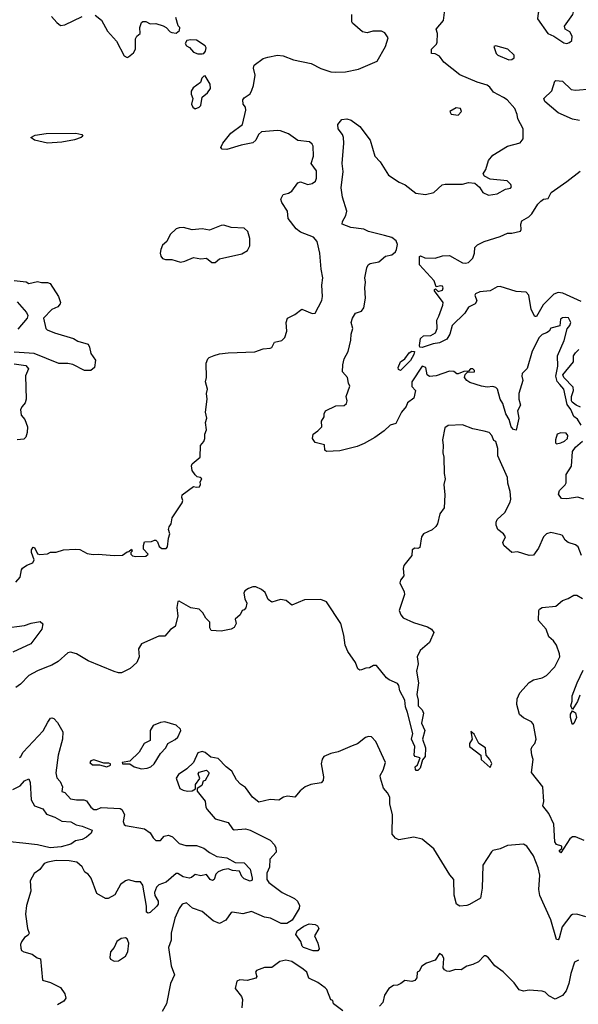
# Model space of a CAD drawing. Extents: x 1690054 to 1842981, y 782881 to 914114.
# Tile 15 of 256: x 1695922 to 1699785, y 811112 to 817920. Entities that reach past the tile are written whole.
import ezdxf

# ---------------------------------------------------------------- set-up
doc = ezdxf.new("R2010")
doc.units = 0

msp = doc.modelspace()

# ---------------------------------------------------------------- linework, layer by layer
at = {"layer": '0CON10XD'}
for points in [[(1699705, 817755.8), (1699725, 817762), (1699740, 817775), (1699743.3, 817805), (1699726.7, 817836.7), (1699693.6, 817853.6), (1699690, 817875), (1699747.5, 817955), (1699752.5, 817975), (1699748, 818005), (1699735, 818022), (1699696.4, 818036.4), (1699665, 818059.1), (1699630, 818060), (1699585, 818023.3), (1699520, 817995), (1699507.5, 817965), (1699502.5, 817925), (1699575, 817823.3), (1699615, 817806.7), (1699685, 817760), (1699705, 817755.8)], [(1695895, 814030), (1695925, 814066.2), (1695934.5, 814115), (1695942.5, 814127.5), (1695971.6, 814148.4), (1696013.3, 814165), (1696023.3, 814185), (1696003.3, 814235), (1696003.3, 814255), (1696015, 814272.5), (1696025, 814270), (1696045, 814226.7), (1696061.7, 814221.7), (1696115, 814225.8), (1696135, 814238.8), (1696175, 814238.8), (1696225.7, 814254.3), (1696305, 814259.2), (1696337.3, 814257.3), (1696389.1, 814229.1), (1696431.4, 814221.4), (1696464.6, 814225.4), (1696575.9, 814214.1), (1696633.6, 814216.4), (1696665, 814240), (1696678.3, 814241.7), (1696695, 814260), (1696700, 814245), (1696690, 814235), (1696690, 814225), (1696703, 814213), (1696725, 814207.5), (1696795, 814210), (1696810, 814225), (1696778.3, 814258.3), (1696777.5, 814285), (1696785, 814310), (1696835, 814312.5), (1696855, 814320), (1696865, 814320), (1696875, 814310), (1696888, 814278), (1696905, 814262.5), (1696935, 814262.5), (1696943.8, 814275), (1696950.8, 814335), (1696960.8, 814365), (1696952.5, 814395), (1696955.9, 814414.1), (1696968.8, 814435), (1696976.7, 814475), (1697045, 814580), (1697050, 814595), (1697042.5, 814615), (1697046.7, 814635), (1697125, 814692.5), (1697145, 814686.7), (1697165, 814690), (1697172.5, 814705), (1697170, 814725), (1697182.5, 814745), (1697170, 814755), (1697149.3, 814759.3), (1697135, 814772.5), (1697115, 814802.5), (1697111.4, 814835), (1697115, 814848), (1697171.2, 814895), (1697173.3, 814975), (1697196.2, 815003.8), (1697203.3, 815025), (1697203.8, 815055), (1697213.3, 815085), (1697207.5, 815135), (1697216.7, 815165), (1697206.7, 815205), (1697218, 815295), (1697213.3, 815335), (1697220, 815365), (1697207.5, 815415), (1697213.3, 815445), (1697212.5, 815545), (1697223.3, 815575), (1697233.3, 815585), (1697266.9, 815596.9), (1697305, 815608.5), (1697364.8, 815615.2), (1697547.4, 815622.6), (1697605, 815643.3), (1697655, 815647.5), (1697665, 815654), (1697685, 815689.2), (1697735, 815701.5), (1697755, 815722), (1697769.6, 815765), (1697764, 815826), (1697775, 815855.7), (1697825, 815882), (1697872.3, 815917.7), (1697945, 815888.8), (1697965, 815890), (1698012.6, 815977.4), (1698016.9, 816006.9), (1698012, 816085), (1698018, 816135), (1698006.1, 816193.9), (1697998, 816305), (1697979.4, 816385), (1697953.8, 816415), (1697865, 816450), (1697834.2, 816474.2), (1697779.5, 816545), (1697775.3, 816595.3), (1697736, 816655), (1697728.3, 816678.3), (1697745, 816710), (1697780.8, 816719.2), (1697803.8, 816735), (1697845, 816791.2), (1697865, 816798.8), (1697915, 816780), (1697945, 816786.2), (1697967.6, 816802.4), (1697975.5, 816825), (1697975.6, 816875), (1697938.6, 816925), (1697954.4, 816975), (1697950.8, 817045), (1697945, 817058.8), (1697925.6, 817075.6), (1697845, 817084), (1697780.8, 817130.8), (1697725, 817152.1), (1697705, 817153.8), (1697595, 817144.4), (1697572.9, 817125), (1697555, 817086.2), (1697535, 817068), (1697455, 817052), (1697355, 817022.5), (1697322.5, 817025), (1697313.3, 817035), (1697327.5, 817065), (1697382.9, 817135), (1697462, 817195), (1697486, 817295), (1697483.3, 817315), (1697468.8, 817335), (1697466.2, 817365), (1697475, 817380), (1697515, 817406.7), (1697527.3, 817432.7), (1697540, 817465), (1697550, 817535), (1697538.8, 817585), (1697543.3, 817605), (1697605, 817651.2), (1697638.3, 817661.7), (1697705, 817674.3), (1697745, 817670), (1697815, 817641.5), (1697937.2, 817617.2), (1698005, 817581.9), (1698075, 817558.6), (1698105, 817555.8), (1698175, 817560), (1698265, 817578), (1698395, 817633.1), (1698452.9, 817735), (1698470, 817795), (1698447.8, 817827.8), (1698425, 817841.4), (1698365, 817840), (1698325, 817829.2), (1698292.5, 817835), (1698223.8, 817895), (1698218.8, 817905), (1698218.8, 817955)], [(1696445, 817951.5), (1696487.1, 817917.1), (1696530.6, 817840.6), (1696592, 817772), (1696645, 817670), (1696665, 817658.8)], [(1699805.7, 815115.7), (1699778.4, 815158.4), (1699754.3, 815175), (1699732.4, 815225), (1699708.1, 815258.1), (1699684.3, 815365), (1699657.2, 815397.2), (1699638.1, 815418.1), (1699629.3, 815455), (1699644.5, 815525), (1699641.4, 815595), (1699687.3, 815702.7), (1699708.3, 815781.7), (1699727.5, 815805), (1699732.5, 815825), (1699718.3, 815858.3), (1699695, 815860), (1699675, 815857.5), (1699661.7, 815848.3), (1699657.5, 815802.5), (1699595, 815787.5), (1699583, 815767), (1699566.1, 815753.9), (1699535, 815742.5), (1699515, 815721.2), (1699465, 815627.1), (1699431.5, 815508.5), (1699395.9, 815474.1), (1699393.8, 815455), (1699402.4, 815425), (1699372.8, 815335), (1699374.1, 815295), (1699384.6, 815255), (1699365.3, 815215), (1699373.2, 815165), (1699355, 815082.5), (1699336.4, 815086.4), (1699320, 815105), (1699306.7, 815155), (1699283.8, 815195), (1699264, 815265), (1699243.8, 815295), (1699227.1, 815365), (1699215, 815377.5), (1699193.9, 815383.9), (1699155, 815378.8), (1699115, 815386), (1699035, 815412), (1699013.3, 815425), (1698997.5, 815445), (1699003, 815467), (1699018.3, 815481.7), (1699067.5, 815485), (1699067.5, 815495), (1699055, 815506.2), (1699040, 815505), (1699025, 815490), (1698993, 815487), (1698955, 815470), (1698945, 815470), (1698925, 815487.5), (1698895, 815490), (1698801.7, 815458.3), (1698755, 815452.5), (1698740, 815465), (1698730, 815515), (1698705, 815523.3), (1698633.3, 815415), (1698633, 815383), (1698660, 815355), (1698647.3, 815302.7), (1698605, 815270), (1698593.8, 815245), (1698562, 815205), (1698522.7, 815127.3), (1698484, 815116), (1698442.6, 815077.4), (1698378.8, 815031.2), (1698305, 814989.1), (1698255, 814969.1), (1698135, 814938.1), (1698045, 814933.3), (1698033, 814943), (1698029.3, 814979.3), (1697966.4, 814996.4), (1697947.5, 815025), (1697952.5, 815055), (1697983, 815077), (1698012.5, 815105), (1698010, 815145), (1698027, 815173), (1698027.5, 815195), (1698037.5, 815215), (1698109.5, 815250.5), (1698165, 815252.9), (1698181.2, 815265), (1698186, 815285), (1698180, 815315), (1698205.7, 815385), (1698195.6, 815405.6), (1698188.9, 815445), (1698154.7, 815485), (1698156.2, 815533.8), (1698166.2, 815575), (1698194.6, 815625), (1698211.9, 815705), (1698214.7, 815745.3), (1698226.9, 815785), (1698215.6, 815825), (1698223.1, 815855), (1698245, 815891.4), (1698285, 815904.2), (1698302.6, 815927.4), (1698314.4, 815995), (1698308.6, 816065), (1698314.5, 816105), (1698308.2, 816135), (1698322, 816205), (1698332.5, 816225), (1698345, 816233.5), (1698405, 816244.5), (1698452.5, 816285), (1698495.4, 816294.6), (1698521.4, 816315), (1698528.7, 816331.3), (1698534, 816365), (1698525, 816390.4), (1698495, 816413.8), (1698445, 816428.4), (1698335, 816454.2), (1698301.6, 816471.6), (1698212.6, 816482.6), (1698153.3, 816505), (1698154.2, 816525), (1698177.1, 816565), (1698185.6, 816595), (1698153.5, 816693.5), (1698146, 816756), (1698159.3, 816869.3), (1698152.5, 816925), (1698164.4, 817065), (1698161.4, 817105), (1698155.5, 817125.5), (1698125.6, 817165), (1698122.9, 817195), (1698149.3, 817230.7), (1698185, 817234), (1698215, 817225.6), (1698275, 817181.4), (1698345, 817085.8), (1698377, 816977), (1698415, 816938), (1698472, 816845), (1698546.2, 816796.2), (1698588.7, 816778.7), (1698661.1, 816721.1), (1698727.9, 816712.1), (1698785, 816724), (1698843.2, 816776.8), (1698865, 816782.5), (1698985, 816782.5), (1699025, 816793.8), (1699069.3, 816789.3), (1699101.7, 816761.7), (1699125, 816723.8), (1699165, 816707.5), (1699225, 816716), (1699281.9, 816748.1), (1699316.7, 816755), (1699323.3, 816765), (1699319.5, 816779.5), (1699292.5, 816805), (1699175, 816816.7), (1699137, 816837), (1699127.5, 816855), (1699146, 816885), (1699164.2, 816945), (1699195, 816982), (1699295, 817046), (1699382.7, 817067.3), (1699403.8, 817095), (1699403.3, 817165), (1699365.8, 817235), (1699362, 817265), (1699346.7, 817305), (1699293.8, 817365), (1699268.5, 817381.5), (1699198.4, 817418.4), (1699174.2, 817454.2), (1699155, 817466.9), (1699085, 817487.1), (1698965, 817538.6), (1698855.8, 817625.8), (1698825, 817667.5), (1698795, 817682.5), (1698770, 817685), (1698770, 817715), (1698805, 817750), (1698810, 817765), (1698812.5, 817825), (1698802.5, 817855), (1698853.8, 817915), (1698862.3, 817987.7)], [(1696142, 817942), (1696179.5, 817899.5), (1696205, 817880.6), (1696235, 817883.1), (1696355, 817942.3)], [(1696665, 817658.8), (1696675, 817663.3), (1696709.3, 817690.7), (1696722.5, 817715), (1696723, 817787), (1696733.3, 817805), (1696755.9, 817824.1), (1696753.8, 817865), (1696765, 817900), (1696773, 817907), (1696795, 817906.7), (1696825, 817890), (1696865, 817892.5), (1696915, 817877.5), (1696936.1, 817866.1), (1696962.5, 817835), (1696975, 817830), (1697005, 817827.5), (1697027.5, 817845), (1697030, 817865), (1697018.3, 817878.3), (1697002.5, 817935)], [(1697185, 817683.3), (1697195, 817686.7), (1697207.3, 817702.7), (1697210.8, 817725), (1697205, 817740), (1697145, 817778.8), (1697105, 817781.2), (1697077.5, 817775), (1697067.5, 817755), (1697075, 817740), (1697096.4, 817726.4), (1697124.2, 817694.2), (1697153.9, 817683.9), (1697185, 817683.3)], [(1699305, 817642.2), (1699325, 817644.2), (1699341.2, 817655), (1699341.4, 817675), (1699298, 817715), (1699215, 817740), (1699200, 817735), (1699216.1, 817686.1), (1699228.8, 817675), (1699305, 817642.2)], [(1697135, 817304), (1697162.5, 817315), (1697175, 817327.5), (1697183.8, 817385), (1697220.8, 817415), (1697242, 817445), (1697238.8, 817475), (1697205, 817532.5), (1697195, 817530), (1697182.5, 817515), (1697172.5, 817485), (1697121.3, 817448.7), (1697109.2, 817425), (1697108.8, 817405), (1697120, 817375), (1697110, 817335), (1697118.8, 817315), (1697135, 817304)], [(1699793.6, 817223.6), (1699745, 817232.7), (1699645, 817275.7), (1699553.3, 817355), (1699547.5, 817375), (1699601.7, 817428.3), (1699623.3, 817495), (1699630.7, 817499.3), (1699675, 817494), (1699735, 817438), (1699765, 817432), (1699875, 817442.5)], [(1698955, 817260), (1698976.7, 817285), (1698970, 817305), (1698940.7, 817309.3), (1698897.5, 817285), (1698905, 817267.5), (1698955, 817260)], [(1696115, 817065.8), (1696025, 817087.1), (1696000, 817105), (1696028.9, 817121.1), (1696106.6, 817133.4), (1696310, 817135), (1696353.3, 817125), (1696360, 817115), (1696346.7, 817105), (1696301.4, 817088.6), (1696215, 817073.6), (1696115, 817065.8)], [(1699805, 815971), (1699678.5, 816028.5), (1699645, 816033), (1699615, 816021.6), (1699542.1, 815947.9), (1699495, 815866.7), (1699485, 815867.5), (1699460, 815915), (1699441.9, 816015), (1699424.7, 816034.7), (1699355, 816041), (1699245, 816075.6), (1699225, 816071.9), (1699175, 816045.7), (1699105, 816038.9), (1699073.3, 816025), (1699070, 816015), (1699082.5, 815975), (1699072.5, 815955), (1699025, 815931.4), (1698999.4, 815890.6), (1698914, 815805), (1698897, 815745), (1698875, 815710.2), (1698824.2, 815685), (1698781.2, 815678.8), (1698705, 815652.4), (1698690, 815655), (1698686.6, 815666.6), (1698694.6, 815715.4), (1698715, 815733.8), (1698765, 815736.2), (1698797.5, 815755), (1698810, 815785), (1698807, 815843), (1698820.7, 815870.7), (1698848.8, 815945), (1698850, 815965), (1698790, 816045), (1698790, 816055), (1698798.3, 816058.3), (1698815, 816040), (1698845, 816050), (1698851.4, 816065), (1698846.3, 816076.3), (1698835, 816079.2), (1698801.7, 816071.7), (1698788.6, 816115), (1698687.7, 816225), (1698686.7, 816283.3), (1698695, 816286.2), (1698725, 816273.8), (1698795, 816272), (1698845, 816286.2), (1698895, 816288.8), (1698985, 816238.8), (1699005, 816236.2), (1699025, 816242), (1699055, 816271.2), (1699068.1, 816305), (1699070, 816345), (1699087.3, 816362.7), (1699134.1, 816385.9), (1699245, 816420), (1699295, 816443.3), (1699325, 816443.3), (1699385, 816457.5), (1699390.7, 816469.3), (1699388, 816505), (1699395, 816528), (1699443.1, 816556.9), (1699463.1, 816576.9), (1699505.6, 816645), (1699525, 816665.6), (1699545, 816678), (1699577.3, 816682.7), (1699596.7, 816725), (1699705, 816800), (1699797.5, 816872.5)], [(1697275, 816240.4), (1697305, 816265.5), (1697459.2, 816300.8), (1697496.7, 816325), (1697513.8, 816355), (1697513.6, 816406.4), (1697500.8, 816455), (1697475, 816478), (1697385, 816483.8), (1697335, 816498), (1697315, 816496), (1697235, 816463.3), (1697183.6, 816473.6), (1697115, 816466.2), (1697055, 816482), (1697025, 816480), (1697005, 816473.3), (1696962.5, 816435), (1696938.8, 816385), (1696909.2, 816360.8), (1696898.3, 816331.7), (1696893.8, 816305), (1696898.6, 816285), (1696909.5, 816269.5), (1696930.9, 816260.9), (1696975, 816260.9), (1697035, 816243.5), (1697065, 816249.6), (1697124.5, 816274.5), (1697175, 816267.3), (1697215, 816271.5), (1697251.8, 816241.8), (1697275, 816240.4)], [(1695885, 816117.5), (1695966.7, 816106.7), (1695986.4, 816096.4), (1696045, 816110), (1696072.9, 816102.9), (1696115, 816103.3), (1696134, 816095), (1696191.4, 816005), (1696204.3, 815965), (1696203.1, 815955), (1696186.2, 815935), (1696145, 815916.2), (1696086.5, 815855), (1696103.1, 815785), (1696112.9, 815775), (1696162.1, 815755), (1696294.8, 815714.8), (1696325, 815696.5), (1696395, 815676.2), (1696406, 815655), (1696415, 815612.5), (1696447.5, 815565), (1696440, 815515), (1696415, 815494), (1696370, 815495), (1696290, 815535), (1696255, 815542.5), (1696192, 815542), (1696021.7, 815611.7), (1695885, 815620.8)], [(1695905, 815967.8), (1695969, 815895), (1695978.4, 815875), (1695975.1, 815854.9), (1695910, 815780)], [(1699800.9, 815240.9), (1699769.7, 815255), (1699743.1, 815275), (1699738.9, 815285), (1699737, 815315), (1699751.5, 815355), (1699749.3, 815379.3), (1699684.5, 815445), (1699678, 815465), (1699751.4, 815555), (1699752.5, 815595), (1699765, 815617.1), (1699789.7, 815640.3)], [(1698555, 815494.3), (1698541.1, 815501.1), (1698539.1, 815515), (1698556.2, 815555), (1698585.4, 815574.6), (1698615, 815616.2), (1698635, 815628.8), (1698652.5, 815625), (1698648.8, 815605), (1698625, 815564.2), (1698555, 815494.3)], [(1695885, 815541.4), (1695965, 815528.8), (1695983.3, 815505), (1695963.4, 815456.6), (1695968, 815295), (1695960, 815270), (1695939.1, 815245), (1695928.4, 815225), (1695931.8, 815185), (1695957.3, 815155), (1695976.8, 815105), (1695975.3, 815064.7), (1695965, 815034.2), (1695950, 815020), (1695905, 815015.6)], [(1699806.3, 814215), (1699785, 814274.3), (1699765, 814287.8), (1699714.5, 814304.5), (1699695, 814321.2), (1699675, 814353.8), (1699665, 814358.6), (1699595, 814373.6), (1699565.6, 814365), (1699545, 814344.3), (1699509.5, 814265), (1699475, 814218), (1699445, 814216), (1699365, 814240), (1699325, 814236.7), (1699271.2, 814285), (1699263.9, 814306.1), (1699282.5, 814345), (1699267.5, 814365), (1699228.8, 814395), (1699216.2, 814425), (1699216.2, 814445), (1699225, 814463.3), (1699278, 814512), (1699315, 814583.8), (1699319.1, 814605), (1699315, 814656.7), (1699298, 814715), (1699296.5, 814755), (1699228.5, 814905), (1699228.2, 814955), (1699215, 815002.5), (1699200.7, 815010.7), (1699186.7, 815045), (1699168, 815065), (1699135, 815075.3), (1699055, 815092), (1698985, 815117.7), (1698886.3, 815113.7), (1698862.9, 815097.1), (1698846.8, 815015), (1698851.6, 814975), (1698847.3, 814925), (1698855.9, 814895), (1698857.2, 814782.8), (1698864.3, 814745), (1698854.8, 814705), (1698862.4, 814635), (1698858, 814545), (1698827.7, 814502.3), (1698811.5, 814435), (1698800.8, 814415), (1698775, 814392.9), (1698713.8, 814365), (1698701.2, 814345), (1698689.2, 814270.8), (1698675, 814263.3), (1698655, 814265.6), (1698635.8, 814255), (1698633.8, 814215), (1698578.8, 814145), (1698573.3, 814125), (1698578.8, 814075), (1698555.8, 814044.2), (1698551.4, 814025), (1698581.1, 813965), (1698584.2, 813945.8), (1698545.6, 813835), (1698557.8, 813805), (1698575, 813783.3), (1698645, 813752.5), (1698741.7, 813721.7), (1698768.8, 813705), (1698786.4, 813683.6), (1698755.5, 813614.5), (1698692.1, 813557.9), (1698670, 813515), (1698677.4, 813465), (1698666.2, 813415), (1698679.4, 813335), (1698667.8, 813255), (1698677.5, 813215), (1698678, 813175), (1698705, 813148.8), (1698715.6, 813125), (1698700, 813055), (1698723.3, 813005), (1698708.8, 812945), (1698727.5, 812885), (1698725.7, 812825), (1698707.5, 812802.5), (1698692.5, 812745), (1698675, 812727.5), (1698665, 812727.5), (1698660, 812735), (1698657.5, 812755), (1698673.3, 812766.7), (1698692.5, 812815), (1698657.5, 812825), (1698650, 812835), (1698655.5, 812895), (1698632, 812945), (1698640.4, 812985), (1698605, 813130), (1698589.2, 813169.2), (1698584.7, 813215), (1698550.1, 813280.1), (1698545, 813316), (1698535, 813330.6), (1698476.7, 813355), (1698458.8, 813368.8), (1698390, 813455), (1698370, 813455), (1698342.3, 813437.7), (1698315, 813435.6), (1698285, 813424.2), (1698275, 813422.9), (1698261.7, 813431.7), (1698244.2, 813475), (1698192.1, 813552.1), (1698172.5, 813595), (1698163.5, 813665), (1698143.3, 813745), (1698045, 813895.6), (1698005, 813910.5), (1697892.5, 813907.5), (1697805, 813872.5), (1697765, 813903.8), (1697725, 813910.8), (1697665, 813893.5), (1697640.4, 813910.4), (1697619.2, 813959.2), (1697595, 813979.2), (1697555, 813997.5), (1697535, 813997.5), (1697505, 813986.7), (1697480, 813970), (1697472, 813955), (1697480, 813915), (1697493.3, 813885), (1697486.4, 813853.6), (1697475, 813840), (1697460, 813835), (1697447.5, 813805), (1697413.3, 813775), (1697420, 813745), (1697405, 813717.5), (1697385, 813706.2), (1697315, 813691.2), (1697247, 813697), (1697237.5, 813715), (1697237.5, 813755), (1697210.7, 813780.7), (1697188.3, 813818.3), (1697163.8, 813843.8), (1697105, 813853.3), (1697025, 813900), (1697015, 813897.5), (1697010, 813855), (1697016.2, 813795), (1696996.4, 813723.6), (1696965, 813702.5), (1696925, 813657.5), (1696885, 813657.5), (1696765, 813603.8), (1696745, 813570), (1696747.5, 813515), (1696733.6, 813476.4), (1696686.6, 813433.4), (1696625.5, 813404.5), (1696605, 813403.1), (1696575, 813412.9), (1696395, 813485.7), (1696315.5, 813535.5), (1696274.2, 813545.8), (1696255, 813541.2), (1696188.7, 813481.3), (1696145, 813455.8), (1696107.4, 813442.6), (1696045, 813417.5), (1695985.3, 813384.7), (1695929.2, 813325), (1695895, 813302.7)], [(1699635, 814987.5), (1699665, 814993.8), (1699690, 815005), (1699710, 815025), (1699713.3, 815045), (1699701.2, 815061.2), (1699665, 815064.3), (1699640, 815055), (1699626.7, 815015), (1699627.5, 814995), (1699635, 814987.5)], [(1699823.3, 814605), (1699782.4, 814617.6), (1699705, 814606.7), (1699668.3, 814608.3), (1699648.3, 814638.3), (1699654, 814665), (1699695, 814704), (1699701.8, 814718.2), (1699700.4, 814775), (1699737.4, 814832.6), (1699745.4, 814935), (1699765.8, 814964.2), (1699813.5, 815005)], [(1699825, 812244), (1699765, 812270), (1699745, 812269.4), (1699725.8, 812255), (1699665, 812160), (1699653.3, 812175), (1699670, 812190), (1699670, 812205), (1699635, 812217.1), (1699622.7, 812235), (1699615, 812357.5), (1699581.2, 812431.2), (1699540, 812485), (1699545.8, 812515), (1699540.8, 812615), (1699461.9, 812715), (1699473.3, 812805), (1699462.9, 812835), (1699460, 812875), (1699466.1, 812893.9), (1699485, 812914.2), (1699492.9, 812945), (1699475.5, 813045.5), (1699462, 813065), (1699405, 813091.9), (1699378.5, 813115), (1699360.8, 813185), (1699363.3, 813225), (1699381.2, 813265), (1699445, 813336.9), (1699475, 813356.5), (1699535, 813369.1), (1699565.6, 813385), (1699622, 813445), (1699657.1, 813515), (1699655.6, 813535.6), (1699633.3, 813595), (1699613.8, 813625), (1699582.2, 813652.2), (1699563.8, 813705), (1699510, 813765), (1699511.5, 813835), (1699516.7, 813845), (1699534.8, 813855.2), (1699630, 813865), (1699675.8, 813904.2), (1699715, 813916.7), (1699755, 813940), (1699775, 813940.8), (1699815, 813916.7)], [(1695815, 813712.2), (1695955, 813730), (1696003, 813747), (1696065, 813757.8), (1696083, 813743), (1696075, 813706.7), (1695998.6, 813605), (1695875, 813547.1)], [(1699795, 813250), (1699780, 813205), (1699745, 813150), (1699734.2, 813175), (1699742.9, 813207.1), (1699742.7, 813245), (1699776.9, 813335), (1699818.8, 813421.2)], [(1699745, 813047.5), (1699741.7, 813051.7), (1699730, 813095), (1699731.7, 813118.3), (1699745, 813140), (1699765, 813126.7), (1699773.1, 813095), (1699755, 813053.8), (1699745, 813047.5)], [(1695921.7, 812818.3), (1695931.4, 812825), (1695945.6, 812854.4), (1696085, 813002.1), (1696116.6, 813063.4), (1696135, 813090), (1696145, 813093.8), (1696158.8, 813088.8), (1696185, 813060), (1696220.8, 812995), (1696219.2, 812945), (1696187.4, 812835), (1696173.1, 812713.1), (1696178.6, 812678.6), (1696202, 812652), (1696219.2, 812615), (1696215, 812582.5), (1696235, 812576.7), (1696273.5, 812533.5), (1696315.4, 812524.6), (1696365, 812525.7), (1696385, 812518.9), (1696415.5, 812475), (1696435, 812459.2), (1696455, 812459.2), (1696485, 812473.8), (1696616.5, 812466.5), (1696627.9, 812457.9), (1696647.3, 812425), (1696637.8, 812375), (1696645, 812356), (1696655, 812348.9), (1696785, 812325.7), (1696825, 812298.6), (1696845, 812263.1), (1696865, 812244.4), (1696895, 812244.3), (1696920.8, 812275), (1696951.3, 812281.3), (1696979.1, 812269.1), (1697025, 812224.5), (1697070.8, 812209.2), (1697145, 812209.6), (1697195, 812190.6), (1697235, 812161.5), (1697286.2, 812135), (1697355, 812125.5), (1697413.1, 812093.1), (1697475, 812090), (1697515, 812045.7), (1697530.4, 811985), (1697528.9, 811971.1), (1697515, 811964.4), (1697475, 811978.6), (1697459.3, 811995), (1697441.5, 812031.5), (1697395, 812037.2), (1697365, 812047.9), (1697327.5, 812042.5), (1697295, 812027.7), (1697279.1, 812010.9), (1697266.8, 811975), (1697255, 811968.2), (1697240, 811975), (1697215, 812010), (1697175, 812001.4), (1697135, 812010), (1697111.4, 811988.6), (1697095, 811983.4), (1697052.8, 811992.8), (1697016.7, 812016.7), (1697005, 812015.4), (1696935, 811956.7), (1696885, 811938), (1696868.4, 811921.6), (1696854, 811885), (1696857.8, 811865), (1696879.5, 811825), (1696879.7, 811805), (1696870.2, 811789.8), (1696825, 811747.1), (1696811.9, 811741.9), (1696799.5, 811749.5), (1696799.6, 811790.4), (1696774.3, 811935), (1696757.9, 811957.9), (1696725, 811958.6), (1696675, 811972), (1696655, 811965.8), (1696619.5, 811940.5), (1696581.2, 811868.8), (1696535, 811844.4), (1696515, 811844.3), (1696455, 811878.8), (1696417.1, 811985), (1696395, 812010.8), (1696373.3, 812025), (1696355, 812062.5), (1696317.5, 812095), (1696265, 812104.5), (1696175, 812106.5), (1696116.7, 812095), (1696091.2, 812085), (1696062.5, 812045), (1696023.6, 812016.4), (1695995.9, 811965.9), (1696000, 811895), (1695970.4, 811795), (1695963.8, 811735), (1695976.8, 811636.8), (1695988.6, 811605), (1695980.9, 811589.1), (1695955, 811574.3), (1695934.4, 811545), (1695928.1, 811525), (1695929.5, 811500.5), (1695936, 811485), (1695951.2, 811475), (1696008.9, 811458.9), (1696043.9, 811433.9), (1696067.5, 811427.5), (1696079.4, 811279.4), (1696135, 811262.9), (1696205, 811227.1), (1696235.6, 811185), (1696240.8, 811155), (1696227.3, 811132.7), (1696185, 811107.5)], [(1696765, 812739.6), (1696805, 812743.8), (1696830, 812755), (1696851.5, 812775), (1696895.6, 812845), (1696932.5, 812885), (1696946.7, 812915), (1696997.3, 812942.7), (1697015, 812960), (1697037.5, 813005), (1697034, 813015), (1697005, 813041.2), (1696925, 813064.2), (1696895, 813059.4), (1696845, 813040), (1696824.6, 813005.4), (1696824.3, 812935.7), (1696783.1, 812915), (1696749.2, 812855), (1696685, 812792.5), (1696630, 812785), (1696634.2, 812774.2), (1696685, 812773.8), (1696715, 812752.9), (1696765, 812739.6)], [(1699175, 812750), (1699186.4, 812776.4), (1699172.5, 812805), (1699147.5, 812835), (1699142.5, 812885), (1699097.5, 812915), (1699065, 812980), (1699041.7, 812998.3), (1699050, 812945), (1699033.3, 812915), (1699033.3, 812895), (1699110, 812835), (1699112.5, 812805), (1699175, 812750)], [(1699836.2, 811716.2), (1699775, 811735.8), (1699745, 811733.3), (1699732.7, 811725), (1699673.3, 811646.7), (1699651.7, 811568.3), (1699645, 811557.5), (1699635, 811560), (1699595, 811696), (1699520, 811865), (1699511.5, 811905), (1699517.9, 812005), (1699506.8, 812055), (1699475, 812139.2), (1699429.2, 812205), (1699405, 812220), (1699295, 812210), (1699245, 812187.5), (1699195, 812176), (1699185, 812166.7), (1699125.6, 812075), (1699119.2, 811915), (1699108.8, 811845), (1699033, 811803), (1699015, 811794.4), (1698965, 811790), (1698943.3, 811803.3), (1698926.2, 811866.2), (1698924.2, 811975), (1698897.8, 812007.8), (1698785, 812186.9), (1698704.6, 812254.6), (1698647.4, 812267.4), (1698545, 812250), (1698520.2, 812260.2), (1698498.7, 812288.7), (1698500, 812425), (1698481.8, 812495), (1698480.8, 812545), (1698466, 812575), (1698437.3, 812607.3), (1698416.2, 812675), (1698416, 812695), (1698435, 812731.2), (1698450.9, 812785), (1698385, 812929.6), (1698355, 812960.9), (1698335, 812963.6), (1698314.2, 812955.8), (1698257.7, 812912.3), (1698220.8, 812899.2), (1698125, 812856.5), (1698072.8, 812847.2), (1698025.4, 812824.6), (1698013.3, 812806.7), (1698007.3, 812775), (1698023.8, 812685), (1698020.7, 812659.3), (1698006.2, 812643.8), (1697935, 812631.2), (1697897.5, 812615), (1697862.3, 812587.7), (1697825, 812543.8), (1697775, 812552), (1697747.5, 812545), (1697715, 812523.3), (1697655, 812528), (1697575, 812510), (1697532, 812545), (1697485, 812611.2), (1697450, 812635), (1697422.5, 812665), (1697390, 812725), (1697350, 812755), (1697295, 812812.5), (1697245, 812820), (1697205, 812853.3), (1697185, 812860), (1697155, 812850), (1697125, 812783.3), (1697078.9, 812741.1), (1697019.8, 812700.2), (1697004.4, 812675), (1697030, 812605), (1697051.7, 812591.7), (1697083.3, 812586.7), (1697115, 812587.5), (1697138.3, 812601.7), (1697138.3, 812631.7), (1697167.5, 812672.5)], [(1696525, 812754), (1696550, 812765), (1696550, 812775), (1696539.3, 812779.3), (1696505, 812780), (1696435, 812801.2), (1696413.9, 812796.1), (1696407.5, 812785), (1696425, 812768.8), (1696475, 812766.7), (1696525, 812754)], [(1697167.5, 812672.5), (1697157.5, 812705), (1697163.9, 812716.1), (1697215, 812730), (1697230, 812715), (1697230, 812705), (1697205, 812660), (1697190, 812655), (1697182.5, 812625), (1697150, 812605), (1697150, 812585), (1697205, 812516.7), (1697210, 812475), (1697218.3, 812458.3), (1697274.4, 812394.4), (1697365, 812368.8), (1697393.8, 812325), (1697405, 812318), (1697485, 812325.8), (1697515, 812315.7), (1697655, 812246.5), (1697685.5, 812215), (1697694.6, 812195), (1697695.8, 812165), (1697653.1, 812115), (1697650.5, 812059.5), (1697631.4, 812018.6), (1697632.4, 811975), (1697646.2, 811955), (1697737.3, 811885), (1697823.6, 811843.7), (1697844.3, 811825), (1697858, 811795), (1697854.3, 811775), (1697807.2, 811692.8), (1697768.8, 811671.2), (1697729.6, 811669.6), (1697656.7, 811706.7), (1697615, 811714.5), (1697525, 811753.3), (1697465, 811738.6), (1697395, 811750), (1697385, 811746.7), (1697347, 811693), (1697305, 811670.5), (1697259.2, 811689.2), (1697185, 811752.9), (1697116.8, 811776.8), (1697075, 811813.3), (1697045, 811803.3), (1697024.5, 811775.5), (1696995, 811707.5), (1696969.2, 811605), (1696970, 811555), (1696952.5, 811505), (1696969.1, 811379.1), (1696991.9, 811315), (1696964.6, 811255.4), (1696937.1, 811115), (1696907.3, 811062.7)], [(1695875, 812596.2), (1695925, 812623.5), (1695955, 812656.2), (1695985, 812672), (1695995.8, 812645), (1696001.2, 812525), (1696026, 812485), (1696083.5, 812463.5), (1696107.7, 812427.7), (1696166, 812406), (1696215, 812377.1), (1696275, 812374.3), (1696313.4, 812353.4), (1696355, 812344.2), (1696422.5, 812315), (1696417.5, 812295), (1696385, 812267.5), (1696355, 812252.5), (1696308.3, 812241.7), (1696275, 812220), (1696208.3, 812201.7), (1696132.5, 812195), (1696045, 812213.8), (1695945, 812226.4), (1695855, 812236.4)], [(1697951.5, 811481.5), (1697884.4, 811505), (1697875.6, 811515), (1697866.8, 811546.8), (1697832, 811595), (1697840.5, 811619.5), (1697887.9, 811652.1), (1697925, 811668.1), (1697964.5, 811664.5), (1697982, 811655), (1697990, 811635), (1697961.5, 811585), (1697983.5, 811535), (1697992.1, 811495), (1697985, 811481.8), (1697951.5, 811481.5)], [(1696575, 811409.2), (1696605, 811412), (1696654.2, 811445), (1696670, 811475), (1696676.7, 811535), (1696666, 811565), (1696655, 811572), (1696625, 811566), (1696595, 811546), (1696575.7, 811505), (1696550, 811475), (1696546.4, 811436.4), (1696551.2, 811425), (1696575, 811409.2)], [(1698156.4, 811066.4), (1698092.5, 811115), (1698088.3, 811138.3), (1698075, 811143.3), (1698045.5, 811215), (1698035, 811225.8), (1697985, 811262.5), (1697921.7, 811291.7), (1697908, 811335), (1697882, 811355), (1697805, 811406.9), (1697763.1, 811416.9), (1697722, 811408), (1697665, 811365.8), (1697615, 811367.1), (1697560, 811345), (1697552.5, 811335), (1697562.5, 811305), (1697555, 811293.3), (1697495, 811276.2), (1697445, 811281.2), (1697425, 811272.5), (1697411.7, 811221.7), (1697456.7, 811165), (1697463.3, 811145), (1697458.3, 811088.3)], [(1699786.4, 811416.4), (1699757.7, 811402.3), (1699732.7, 811325), (1699720.5, 811255), (1699700, 811205), (1699675, 811172.2), (1699625, 811147.8), (1699581.7, 811171.7), (1699555, 811196.2), (1699535, 811203.8), (1699445, 811209.2), (1699405, 811202.5), (1699375, 811211.2), (1699340.9, 811260.9), (1699266.4, 811336.4), (1699207.3, 811377.3), (1699163.9, 811433.9), (1699145, 811447.5), (1699135, 811446.7), (1699094.4, 811405.6), (1699055, 811387.3), (1699013.3, 811376.7), (1698975, 811350.6), (1698935, 811351.5), (1698895, 811338.1), (1698875, 811341.4), (1698860, 811350), (1698850.8, 811365), (1698855, 811428.8), (1698845, 811448.8), (1698825, 811462.5), (1698795, 811416.7), (1698735, 811397.5), (1698703.6, 811376.4), (1698685, 811340), (1698670, 811335), (1698667.5, 811295), (1698655, 811277.5), (1698635, 811270), (1698585, 811276.7), (1698557.5, 811255), (1698535.7, 811244.3), (1698508.3, 811241.7), (1698475, 811221.2), (1698446, 811175), (1698433.3, 811125), (1698410.7, 811099.3)]]:
    msp.add_lwpolyline(points, dxfattribs=at)

doc.saveas('drawing.dxf')
